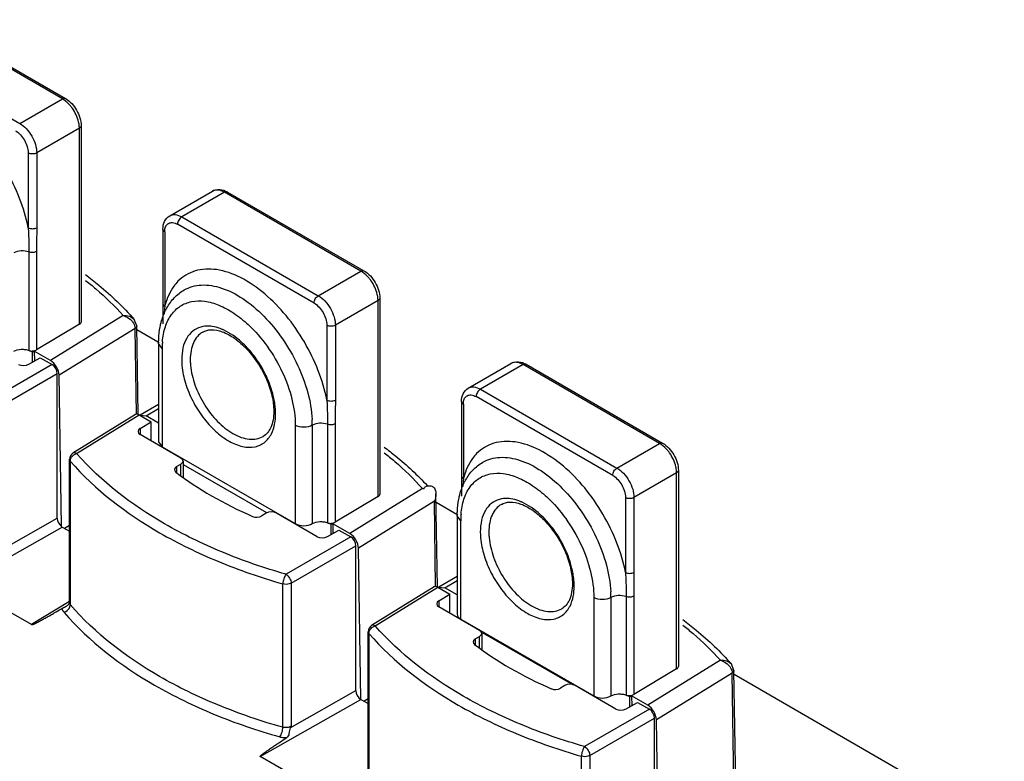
# Model space of a CAD drawing. Header units: millimetres. Extents: x 42 to 325, y 161 to 350.
# Tile 25 of 25: x 229 to 310, y 225 to 287. Entities that reach past the tile are written whole.
import ezdxf

# ---------------------------------------------------------------- set-up
doc = ezdxf.new("R2010")
doc.units = ezdxf.units.MM
doc.header["$LTSCALE"] = 33.284514
doc.layers.get('0').update_dxf_attribs({"linetype": 'CONTINUOUS'})

msp = doc.modelspace()

# ---------------------------------------------------------------- linework, layer by layer
at = {"color": 7}
for p, q in [((232.301, 279.975), (220.986, 286.508)), ((221.236, 286.533), (232.551, 280)), ((217.45, 284.467), (228.766, 277.934)), ((228.766, 277.934), (232.301, 279.975)), ((233.714, 277.528), (230.178, 275.487)), ((233.714, 261.276), (233.714, 277.528)), ((233.86, 277.733), (233.86, 261.486)), ((229.471, 275.488), (229.471, 269.285)), ((230.178, 275.487), (230.178, 269.285)), ((241.198, 270.278), (244.734, 272.32)), ((245.733, 272.221), (242.197, 270.179)), ((257.05, 265.687), (245.733, 272.221)), ((245.983, 272.245), (257.3, 265.711)), ((242.197, 270.179), (253.515, 263.645)), ((253.161, 263.033), (241.844, 269.567)), ((240.638, 269.16), (240.638, 262.957)), ((240.785, 268.956), (240.785, 262.753)), ((229.527, 267.271), (229.536, 259.106)), ((230.157, 267.308), (230.157, 259.151)), ((253.515, 263.645), (257.05, 265.687)), ((258.462, 263.24), (254.927, 261.199)), ((258.462, 246.988), (258.462, 263.24)), ((258.609, 263.445), (258.609, 247.197)), ((237.346, 261.994), (231.316, 258.265)), ((233.714, 261.276), (230.157, 259.151)), ((238.466, 261.149), (238.249, 261.686)), ((238.578, 253.797), (238.466, 261.146)), ((254.22, 261.199), (254.22, 254.997)), ((254.927, 261.199), (254.927, 254.997)), ((238.326, 260.938), (232.035, 257.048)), ((238.435, 253.794), (238.326, 260.938)), ((238.471, 260.837), (240.326, 259.766)), ((240.28, 259.686), (240.28, 251.524)), ((240.573, 259.278), (240.28, 259.686)), ((229.825, 258.953), (229.592, 259.087)), ((229.972, 259.041), (229.825, 258.953)), ((229.825, 258.135), (229.825, 258.953)), ((231.316, 258.265), (229.972, 259.041)), ((229.972, 259.041), (229.985, 258.227)), ((240.573, 259.278), (240.573, 251.116)), ((231.451, 257.931), (226.09, 254.836)), ((229.518, 257.958), (230.461, 258.502)), ((230.461, 258.502), (231.451, 257.931)), ((265.947, 255.99), (269.483, 258.031)), ((270.481, 257.932), (266.946, 255.891)), ((281.799, 251.398), (270.481, 257.932)), ((270.731, 257.957), (282.049, 251.423)), ((226.514, 254.101), (231.875, 257.196)), ((231.875, 245.194), (231.875, 257.196)), ((232.226, 244.525), (232.035, 257.048)), ((266.946, 255.891), (278.264, 249.357)), ((240.28, 254.634), (238.739, 253.744)), ((265.387, 254.872), (265.387, 248.669)), ((265.534, 254.667), (265.534, 248.465)), ((277.91, 248.745), (266.592, 255.279)), ((238.358, 253.793), (233.178, 250.59)), ((239.235, 253.693), (240.28, 254.296)), ((233.487, 250.565), (238.663, 253.767)), ((238.663, 253.767), (239.653, 253.195)), ((238.739, 253.744), (239.235, 253.693)), ((238.743, 252.632), (239.653, 253.195)), ((240.28, 253.088), (239.235, 253.693)), ((239.653, 251.617), (239.653, 253.195)), ((254.276, 252.983), (254.285, 244.818)), ((254.906, 253.02), (254.906, 244.863)), ((238.743, 252.632), (238.743, 252.138)), ((251.604, 252.909), (251.604, 244.747)), ((253.018, 252.909), (253.018, 244.747)), ((242.128, 250.188), (238.75, 252.138)), ((240.28, 251.524), (240.573, 251.116)), ((278.264, 249.357), (281.799, 251.398)), ((240.573, 251.116), (251.604, 244.747)), ((232.894, 238.196), (232.894, 250.08)), ((232.959, 249.923), (232.959, 238.032)), ((242.304, 249.94), (242.304, 248.604)), ((241.769, 249.475), (242.128, 249.689)), ((241.769, 249.475), (241.769, 249.011)), ((242.128, 248.726), (242.128, 249.689)), ((242.304, 249.657), (249.229, 245.659)), ((283.211, 248.951), (279.676, 246.91)), ((283.211, 232.7), (283.211, 248.951)), ((283.358, 249.156), (283.358, 232.909)), ((262.143, 247.651), (256.122, 243.928)), ((258.462, 246.988), (254.906, 244.863)), ((263.132, 246.601), (256.841, 242.71)), ((263.24, 239.524), (263.132, 246.601)), ((263.383, 239.483), (263.265, 247.224)), ((263.276, 246.516), (265.075, 245.477)), ((278.969, 246.911), (278.969, 240.708)), ((279.676, 246.91), (279.676, 240.708)), ((226.44, 242.11), (231.875, 245.194)), ((249.199, 245.607), (248.84, 245.392)), ((253.426, 243.665), (250.048, 245.616)), ((265.321, 244.99), (265.029, 245.398)), ((265.029, 245.398), (265.029, 237.236)), ((265.321, 236.828), (265.321, 244.99)), ((223.954, 239.724), (232.299, 244.459)), ((232.299, 244.459), (232.894, 244.116)), ((232.894, 244.589), (232.491, 244.349)), ((254.267, 243.669), (255.21, 244.214)), ((254.573, 244.664), (254.341, 244.798)), ((254.709, 244.745), (254.573, 244.664)), ((254.573, 243.846), (254.573, 244.664)), ((256.122, 243.928), (254.709, 244.745)), ((254.709, 244.745), (254.721, 243.932)), ((255.21, 244.214), (256.2, 243.642)), ((256.2, 243.642), (250.839, 240.547)), ((251.263, 239.812), (256.624, 242.907)), ((256.624, 230.906), (256.624, 242.907)), ((257.032, 230.171), (256.841, 242.71)), ((265.029, 240.36), (263.512, 239.485)), ((264.007, 239.432), (265.029, 240.022)), ((250.575, 227.861), (250.575, 239.753)), ((251.263, 239.812), (251.263, 227.953)), ((263.107, 239.505), (257.927, 236.302)), ((258.235, 236.277), (263.412, 239.478)), ((263.412, 239.478), (264.402, 238.907)), ((263.512, 239.484), (264.007, 239.432)), ((265.029, 238.84), (264.007, 239.432)), ((232.894, 238.283), (229.756, 236.374)), ((263.492, 238.344), (264.402, 238.907)), ((263.492, 238.344), (263.492, 237.85)), ((264.402, 237.328), (264.402, 238.907)), ((276.352, 238.621), (276.352, 230.459)), ((277.767, 238.621), (277.767, 230.459)), ((279.025, 238.694), (279.033, 230.529)), ((279.654, 238.731), (279.654, 230.574)), ((229.756, 236.374), (227.279, 237.804)), ((232.894, 238.198), (232.891, 238.165)), ((266.877, 235.899), (263.499, 237.85)), ((265.321, 236.828), (276.352, 230.459)), ((257.643, 223.908), (257.643, 235.791)), ((257.708, 235.635), (257.708, 223.743)), ((266.518, 235.186), (266.877, 235.401)), ((266.518, 235.186), (266.518, 234.722)), ((266.877, 234.438), (266.877, 235.401)), ((267.053, 235.652), (267.053, 234.316)), ((267.098, 235.731), (274.633, 231.381)), ((286.843, 233.417), (280.815, 229.689)), ((283.211, 232.7), (279.654, 230.574)), ((287.964, 232.572), (287.746, 233.111)), ((288.162, 219.582), (287.964, 232.569)), ((287.824, 232.361), (281.533, 228.471)), ((288.022, 219.379), (287.824, 232.361)), ((287.969, 232.26), (310.367, 219.329)), ((273.948, 231.319), (273.589, 231.104)), ((278.175, 229.377), (274.797, 231.327)), ((248.703, 225.435), (257.048, 230.171)), ((251.189, 227.822), (256.624, 230.906)), ((257.048, 230.171), (257.643, 229.828)), ((257.643, 230.218), (257.311, 230.02)), ((279.322, 230.376), (279.09, 230.51)), ((279.474, 230.466), (279.322, 230.376)), ((279.322, 229.558), (279.322, 230.376)), ((280.815, 229.689), (279.474, 230.466)), ((279.474, 230.466), (279.486, 229.653)), ((280.949, 229.354), (275.588, 226.259)), ((279.016, 229.381), (279.959, 229.925)), ((279.959, 229.925), (280.949, 229.354)), ((276.012, 225.524), (281.373, 228.619)), ((281.373, 216.617), (281.373, 228.619)), ((281.724, 215.948), (281.533, 228.471)), ((251.179, 224.005), (248.703, 225.435)), ((275.324, 213.572), (275.324, 225.464)), ((276.012, 225.524), (276.012, 213.664))]:
    msp.add_line(p, q, dxfattribs=at)
for points in [[(240.638, 262.957), (240.636, 262.606), (240.621, 261.637), (240.619, 261.306)], [(265.387, 248.668), (265.385, 248.317), (265.37, 247.348), (265.368, 247.018)], [(232.891, 238.165), (232.883, 238.139), (232.881, 238.135)]]:
    msp.add_lwpolyline(points, dxfattribs=at)
for centre, radius, start, end in [((231.303, 278.249), 1.994, 55.82475, 59.95064), ((231.717, 277.527), 1.997, 0.04141, 4.17648), ((256.052, 263.961), 1.994, 55.82475, 59.95064), ((246.598, 261.294), 5.993, 164.5695, 165.90467), ((256.466, 263.238), 1.997, 0.04141, 4.17648), ((285.859, 259.42), 45.197, 175.77029, 176.58376), ((244.953, 260.414), 4.569, 150.68273, 153.73458), ((243.888, 256.881), 4.308, 65.86408, 66.50362), ((247.587, 259.281), 7.014, 176.85318, 180.025), ((247.114, 259.305), 6.541, 175.3851, 176.83278), ((241.418, 253.567), 8.471, 40.56399, 42.92387), ((240.943, 253.097), 9.126, 22.44809, 23.43368), ((244.06, 253.827), 5.911, 3.52386, 5.19364), ((244.499, 253.852), 5.472, 0.03145, 3.54755), ((244.312, 252.906), 8.706, 0.02528, 3.17819), ((280.801, 249.672), 1.994, 55.82475, 59.95064), ((233.494, 250.08), 0.6, 121.73156, 180.02034), ((233.744, 249.791), 0.817, 126.4929, 130.47823), ((281.214, 248.95), 1.997, 0.04141, 4.17648), ((310.608, 245.131), 45.198, 175.77029, 176.58374), ((271.346, 247.005), 5.993, 164.5695, 165.90467), ((269.702, 246.126), 4.569, 150.68273, 153.73459), ((262.003, 245.812), 1.845, 81.69613, 85.63455), ((262.714, 247.383), 0.514, 38.7612, 50.34336), ((268.637, 242.593), 4.308, 65.86408, 66.50362), ((272.336, 244.993), 7.014, 176.85312, 180.02492), ((271.863, 245.016), 6.541, 175.38508, 176.8328), ((266.167, 239.278), 8.471, 40.56399, 42.92387), ((265.691, 238.808), 9.126, 22.44809, 23.43368), ((268.809, 239.539), 5.911, 3.52386, 5.19364), ((269.248, 239.564), 5.472, 0.03145, 3.54755), ((269.06, 238.617), 8.706, 0.02528, 3.17819), ((258.243, 235.791), 0.6, 121.73156, 180.02034), ((258.493, 235.502), 0.817, 126.4929, 130.47823), ((232.123, 238.719), 21.961, 330.24978, 330.6424)]:
    msp.add_arc(centre, radius, start, end, dxfattribs=at)
for centre, major_axis, ratio, start_param, end_param in [((233.36, 261.481), (0.5, 0.008), 0.587329, -0.79443, -0.009036), ((229.101, 258.207), (0.6, 0.009), 0.587329, -2.365227, -0.811884), ((231.328, 257.456), (-0.513, 0.858), 0.567191, -2.36491, -0.794114), ((231.451, 257.441), (-0.3, 0.52), 0.577533, -2.356034, -0.785542), ((238.664, 253.277), (-0.3, 0.52), 0.577181, 5.497948, 6.300635), ((239.175, 252.392), (0.6, 0.009), 0.587329, 2.364616, 3.917959), ((241.704, 249.934), (0.6, 0.009), 0.587329, -0.79443, 0.776366), ((242.193, 249.23), (0.6, 0.009), 0.587329, 2.347162, 3.785439), ((268.645, 261.379), (33.899, 0.522), 0.587329, -2.497746, -2.232707), ((258.109, 247.192), (0.5, 0.008), 0.587329, -0.79443, -0.009036), ((249.624, 245.362), (0.6, 0.009), 0.587329, 0.776366, 2.347162), ((232.3, 244.949), (-0.3, 0.52), 0.577445, 0.785369, 2.356013), ((248.416, 245.637), (0.6, 0.009), 0.587329, -2.232707, -0.79443), ((253.85, 243.919), (0.6, 0.009), 0.587329, -2.365227, -0.811884), ((256.134, 243.119), (-0.513, 0.859), 0.566763, -2.364559, -0.793763), ((256.2, 243.152), (-0.3, 0.52), 0.577533, -2.356034, -0.785542), ((263.412, 238.988), (-0.3, 0.52), 0.577181, 5.497948, 6.300635), ((264.02, 238.623), (-0.512, 0.859), 0.566038, -0.007566, 0.059467), ((263.923, 238.103), (0.6, 0.009), 0.587329, 2.364616, 3.917959), ((266.453, 235.646), (0.6, 0.009), 0.587329, -0.79443, 0.776366), ((266.942, 234.941), (0.6, 0.009), 0.587329, 2.347162, 3.785439), ((293.394, 247.091), (33.899, 0.522), 0.587329, -2.497746, -2.232707), ((282.858, 232.904), (0.5, 0.008), 0.587329, -0.79443, -0.009036), ((273.165, 231.349), (0.6, 0.009), 0.587329, -2.232707, -0.79443), ((274.373, 231.074), (0.6, 0.009), 0.587329, 0.776366, 2.347162), ((257.048, 230.661), (-0.3, 0.52), 0.577445, 0.785369, 2.356013), ((278.599, 229.63), (0.6, 0.009), 0.587329, -2.365227, -0.811884), ((280.827, 228.88), (-0.512, 0.859), 0.566037, -2.363967, -0.793171), ((280.949, 228.864), (-0.3, 0.52), 0.577533, -2.356034, -0.785542)]:
    msp.add_ellipse(centre, major_axis=major_axis, ratio=ratio, start_param=start_param, end_param=end_param, dxfattribs=at)
for points, knots in [([(232.301, 279.975), (232.323, 279.988), (232.399, 280.025), (232.499, 280.03), (232.551, 280)], [0, 0, 0, 0, 0.29391, 1, 1, 1, 1]), ([(233.132, 279.184), (233.081, 279.256), (232.876, 279.523), (232.628, 279.76), (232.423, 279.899)], [0, 0, 0, 0, 0.263397, 1, 1, 1, 1]), ([(232.551, 280), (232.94, 279.775), (233.566, 279.074), (233.86, 278.182), (233.86, 277.733)], [0, 0, 0, 0, 0.500019, 1, 1, 1, 1]), ([(233.708, 277.672), (233.699, 277.799), (233.613, 278.336), (233.372, 278.844), (233.132, 279.184)], [0, 0, 0, 0, 0.233272, 1, 1, 1, 1]), ([(229.471, 269.285), (229.31, 270.113), (228.812, 271.78), (227.668, 274.14), (226.176, 276.292), (224.97, 277.538), (224.33, 278.08)], [0, 0, 0, 0, 0.244419, 0.500835, 0.75684, 1, 1, 1, 1]), ([(228.766, 277.934), (228.966, 277.818), (229.346, 277.499), (229.789, 276.893), (230.092, 276.207), (230.178, 275.719), (230.178, 275.487)], [0, 0, 0, 0, 0.237257, 0.500021, 0.762775, 1, 1, 1, 1]), ([(233.86, 277.733), (233.86, 277.714), (233.845, 277.627), (233.772, 277.562), (233.714, 277.529)], [0, 0, 0, 0, 0.220886, 1, 1, 1, 1]), ([(228.412, 277.321), (228.727, 277.14), (229.223, 276.567), (229.471, 275.851), (229.471, 275.488)], [0, 0, 0, 0, 0.499999, 1, 1, 1, 1]), ([(230.178, 275.488), (230.073, 275.427), (229.825, 275.379), (229.576, 275.427), (229.471, 275.488)], [0, 0, 0, 0, 0.499999, 1, 1, 1, 1]), ([(244.734, 272.32), (244.917, 272.425), (245.372, 272.514), (245.791, 272.356), (245.983, 272.245)], [0, 0, 0, 0, 0.488493, 1, 1, 1, 1]), ([(245.733, 272.221), (245.567, 272.316), (245.237, 272.453), (244.869, 272.397), (244.734, 272.32)], [0, 0, 0, 0, 0.550823, 1, 1, 1, 1]), ([(245.983, 272.245), (245.966, 272.255), (245.883, 272.285), (245.791, 272.254), (245.733, 272.221)], [0, 0, 0, 0, 0.220888, 1, 1, 1, 1]), ([(240.638, 269.16), (240.638, 269.381), (240.711, 269.823), (241.016, 270.173), (241.198, 270.278)], [0, 0, 0, 0, 0.511499, 1, 1, 1, 1]), ([(241.198, 270.278), (241.333, 270.356), (241.702, 270.412), (242.032, 270.275), (242.197, 270.179)], [0, 0, 0, 0, 0.449177, 1, 1, 1, 1]), ([(242.197, 270.179), (242.092, 270.119), (241.926, 269.928), (241.844, 269.688), (241.844, 269.567)], [0, 0, 0, 0, 0.499998, 1, 1, 1, 1]), ([(229.471, 269.285), (229.576, 269.225), (229.825, 269.177), (230.073, 269.225), (230.178, 269.285)], [0, 0, 0, 0, 0.500001, 1, 1, 1, 1]), ([(229.471, 269.285), (229.482, 269.115), (229.518, 268.445), (229.527, 267.773), (229.527, 267.271)], [0, 0, 0, 0, 0.253309, 1, 1, 1, 1]), ([(230.178, 269.285), (230.178, 268.79), (230.162, 268.131), (230.157, 267.472), (230.157, 267.308)], [0, 0, 0, 0, 0.751308, 1, 1, 1, 1]), ([(240.793, 269.102), (240.806, 269.216), (240.86, 269.427), (241.011, 269.593), (241.095, 269.641)], [0, 0, 0, 0, 0.540551, 1, 1, 1, 1]), ([(241.095, 269.641), (241.196, 269.7), (241.472, 269.741), (241.72, 269.639), (241.844, 269.567)], [0, 0, 0, 0, 0.449211, 1, 1, 1, 1]), ([(240.785, 268.956), (240.763, 268.968), (240.693, 269.016), (240.638, 269.099), (240.638, 269.16)], [0, 0, 0, 0, 0.293913, 1, 1, 1, 1]), ([(229.527, 267.271), (229.322, 267.35), (228.885, 267.403), (228.451, 267.303), (228.269, 267.198)], [0, 0, 0, 0, 0.511473, 1, 1, 1, 1]), ([(230.157, 267.308), (230.068, 267.257), (229.851, 267.205), (229.632, 267.231), (229.527, 267.271)], [0, 0, 0, 0, 0.478835, 1, 1, 1, 1]), ([(234.212, 265.393), (234.591, 265.109), (236.028, 263.978), (237.358, 262.706), (238.249, 261.687)], [0, 0, 0, 0, 0.259136, 1, 1, 1, 1]), ([(249.079, 263.792), (248.459, 264.317), (247.209, 265.186), (245.205, 265.913), (243.581, 265.861), (242.52, 265.391), (242.08, 265.038), (241.885, 264.839)], [0, 0, 0, 0, 0.305581, 0.56752, 0.790599, 0.895115, 1, 1, 1, 1]), ([(257.05, 265.687), (257.072, 265.699), (257.148, 265.736), (257.248, 265.742), (257.3, 265.711)], [0, 0, 0, 0, 0.29391, 1, 1, 1, 1]), ([(257.88, 264.896), (257.829, 264.968), (257.625, 265.235), (257.377, 265.471), (257.172, 265.61)], [0, 0, 0, 0, 0.263397, 1, 1, 1, 1]), ([(257.3, 265.711), (257.689, 265.487), (258.315, 264.786), (258.609, 263.894), (258.609, 263.445)], [0, 0, 0, 0, 0.500019, 1, 1, 1, 1]), ([(234.229, 264.917), (234.517, 264.688), (235.616, 263.78), (236.642, 262.783), (237.346, 261.994)], [0, 0, 0, 0, 0.258179, 1, 1, 1, 1]), ([(241.885, 264.839), (241.763, 264.714), (241.28, 264.142), (240.972, 263.438), (240.82, 262.888)], [0, 0, 0, 0, 0.235082, 1, 1, 1, 1]), ([(242.395, 264.123), (242.606, 264.245), (243.069, 264.439), (244.123, 264.605), (245.611, 264.341), (247.375, 263.417), (249.083, 261.966), (250.611, 260.095), (251.844, 257.947), (252.688, 255.689), (252.963, 254.137), (253.004, 253.388)], [0, 0, 0, 0, 0.042839, 0.087352, 0.186022, 0.302018, 0.434283, 0.577683, 0.724949, 0.868123, 1, 1, 1, 1]), ([(258.457, 263.384), (258.448, 263.51), (258.361, 264.048), (258.121, 264.555), (257.88, 264.896)], [0, 0, 0, 0, 0.233272, 1, 1, 1, 1]), ([(240.969, 262.651), (241.14, 262.955), (241.55, 263.519), (242.1, 263.952), (242.395, 264.123)], [0, 0, 0, 0, 0.504837, 1, 1, 1, 1]), ([(254.22, 254.997), (254.059, 255.825), (253.561, 257.492), (252.416, 259.851), (250.925, 262.003), (249.719, 263.249), (249.079, 263.792)], [0, 0, 0, 0, 0.244419, 0.500835, 0.75684, 1, 1, 1, 1]), ([(253.161, 263.033), (253.161, 263.154), (253.244, 263.393), (253.41, 263.585), (253.515, 263.645)], [0, 0, 0, 0, 0.500002, 1, 1, 1, 1]), ([(253.515, 263.645), (253.715, 263.53), (254.095, 263.21), (254.538, 262.605), (254.84, 261.919), (254.927, 261.43), (254.927, 261.199)], [0, 0, 0, 0, 0.237257, 0.500021, 0.762775, 1, 1, 1, 1]), ([(240.594, 259.831), (240.628, 260.252), (240.771, 261.044), (241.268, 262.084), (242.035, 262.835), (243.025, 263.225), (244.151, 263.232), (245.348, 262.885), (246.567, 262.213), (247.33, 261.598), (247.705, 261.249)], [0, 0, 0, 0, 0.131424, 0.247387, 0.35297, 0.457259, 0.569774, 0.696891, 0.840726, 1, 1, 1, 1]), ([(240.638, 262.956), (240.638, 262.937), (240.657, 262.851), (240.727, 262.786), (240.785, 262.753)], [0, 0, 0, 0, 0.228903, 1, 1, 1, 1]), ([(253.161, 263.033), (253.475, 262.852), (253.972, 262.279), (254.22, 261.562), (254.22, 261.199)], [0, 0, 0, 0, 0.499999, 1, 1, 1, 1]), ([(258.609, 263.445), (258.609, 263.426), (258.594, 263.339), (258.521, 263.274), (258.462, 263.24)], [0, 0, 0, 0, 0.220886, 1, 1, 1, 1]), ([(237.346, 261.994), (237.516, 262.008), (237.851, 261.981), (238.147, 261.803), (238.25, 261.686)], [0, 0, 0, 0, 0.52341, 1, 1, 1, 1]), ([(237.346, 261.994), (237.408, 261.979), (237.657, 261.895), (237.882, 261.742), (238.019, 261.599)], [0, 0, 0, 0, 0.244282, 1, 1, 1, 1]), ([(240.408, 261.078), (240.431, 261.199), (240.536, 261.664), (240.699, 262.118), (240.856, 262.436)], [0, 0, 0, 0, 0.257289, 1, 1, 1, 1]), ([(238.019, 261.599), (238.057, 261.559), (238.193, 261.399), (238.289, 261.202), (238.315, 261.05)], [0, 0, 0, 0, 0.264846, 1, 1, 1, 1]), ([(238.466, 261.146), (238.466, 261.126), (238.453, 261.039), (238.383, 260.973), (238.326, 260.938)], [0, 0, 0, 0, 0.226762, 1, 1, 1, 1]), ([(244.721, 261.093), (244.638, 261.105), (244.321, 261.137), (243.997, 261.109), (243.771, 261.047)], [0, 0, 0, 0, 0.263513, 1, 1, 1, 1]), ([(247.705, 261.249), (248.287, 260.707), (249.352, 259.472), (250.579, 257.374), (251.384, 255.157), (251.604, 253.633), (251.604, 252.909)], [0, 0, 0, 0, 0.253073, 0.515427, 0.769606, 1, 1, 1, 1]), ([(254.927, 261.199), (254.822, 261.139), (254.573, 261.091), (254.325, 261.139), (254.22, 261.199)], [0, 0, 0, 0, 0.499999, 1, 1, 1, 1]), ([(240.28, 259.686), (240.28, 259.806), (240.29, 260.272), (240.342, 260.738), (240.408, 261.078)], [0, 0, 0, 0, 0.256827, 1, 1, 1, 1]), ([(243.771, 261.047), (243.533, 260.981), (243.068, 260.748), (242.552, 260.123), (242.25, 259.292), (242.193, 258.674), (242.193, 258.346)], [0, 0, 0, 0, 0.220785, 0.449921, 0.706823, 1, 1, 1, 1]), ([(243.935, 260.635), (243.77, 260.539), (243.462, 260.28), (243.133, 259.743), (242.938, 259.081), (242.9, 258.599), (242.9, 258.346)], [0, 0, 0, 0, 0.217786, 0.450916, 0.7103, 1, 1, 1, 1]), ([(243.935, 260.635), (244.145, 260.756), (244.705, 260.89), (245.64, 260.683), (246.65, 260.116), (247.649, 259.218), (248.542, 258.065), (249.246, 256.755), (249.701, 255.406), (249.824, 254.491), (249.824, 254.059)], [0, 0, 0, 0, 0.07343, 0.166372, 0.283604, 0.420924, 0.570526, 0.723167, 0.869277, 1, 1, 1, 1]), ([(245.606, 260.832), (245.532, 260.864), (245.246, 260.979), (244.946, 261.06), (244.721, 261.093)], [0, 0, 0, 0, 0.26299, 1, 1, 1, 1]), ([(247.621, 259.336), (247.469, 259.499), (246.885, 260.078), (246.199, 260.567), (245.65, 260.813)], [0, 0, 0, 0, 0.269857, 1, 1, 1, 1]), ([(228.269, 259.036), (228.452, 259.141), (228.785, 259.216), (229.219, 259.198), (229.439, 259.149), (229.54, 259.11)], [0, 0, 0, 0, 0.486293, 0.750749, 1, 1, 1, 1]), ([(229.79, 259.062), (229.824, 259.061), (229.95, 259.068), (230.077, 259.103), (230.157, 259.151)], [0, 0, 0, 0, 0.266267, 1, 1, 1, 1]), ([(249.316, 256.726), (249.04, 257.365), (248.575, 258.176), (248.002, 258.902), (247.853, 259.075)], [0, 0, 0, 0, 0.752823, 1, 1, 1, 1]), ([(242.193, 258.346), (242.193, 258.304), (242.195, 258.135), (242.205, 257.966), (242.216, 257.838)], [0, 0, 0, 0, 0.245137, 1, 1, 1, 1]), ([(242.9, 258.346), (242.9, 258.308), (242.902, 258.154), (242.911, 258), (242.921, 257.885)], [0, 0, 0, 0, 0.245137, 1, 1, 1, 1]), ([(242.921, 257.885), (242.972, 257.328), (243.247, 256.187), (244.021, 254.6), (245.084, 253.218), (245.971, 252.49), (246.435, 252.222)], [0, 0, 0, 0, 0.243747, 0.50651, 0.765775, 1, 1, 1, 1]), ([(269.483, 258.031), (269.666, 258.137), (270.121, 258.225), (270.54, 258.068), (270.731, 257.957)], [0, 0, 0, 0, 0.488493, 1, 1, 1, 1]), ([(270.481, 257.932), (270.316, 258.028), (269.986, 258.165), (269.618, 258.109), (269.483, 258.031)], [0, 0, 0, 0, 0.550823, 1, 1, 1, 1]), ([(270.731, 257.957), (270.715, 257.967), (270.632, 257.997), (270.54, 257.966), (270.481, 257.932)], [0, 0, 0, 0, 0.220888, 1, 1, 1, 1]), ([(242.216, 257.838), (242.26, 257.351), (242.473, 256.348), (243.067, 254.905), (243.906, 253.559), (244.921, 252.419), (246.034, 251.575), (247.165, 251.094), (248.251, 251.035), (248.87, 251.33), (249.107, 251.532)], [0, 0, 0, 0, 0.136282, 0.283111, 0.432458, 0.57588, 0.706, 0.818311, 0.913521, 1, 1, 1, 1]), ([(249.947, 254.362), (249.931, 254.543), (249.827, 255.302), (249.601, 256.041), (249.378, 256.581)], [0, 0, 0, 0, 0.236494, 1, 1, 1, 1]), ([(265.387, 254.872), (265.387, 255.092), (265.46, 255.534), (265.764, 255.884), (265.947, 255.99)], [0, 0, 0, 0, 0.511499, 1, 1, 1, 1]), ([(265.844, 255.353), (265.945, 255.411), (266.221, 255.453), (266.469, 255.35), (266.592, 255.279)], [0, 0, 0, 0, 0.449211, 1, 1, 1, 1]), ([(265.947, 255.99), (266.082, 256.068), (266.451, 256.124), (266.781, 255.986), (266.946, 255.891)], [0, 0, 0, 0, 0.449177, 1, 1, 1, 1]), ([(266.946, 255.891), (266.841, 255.83), (266.675, 255.639), (266.592, 255.4), (266.592, 255.279)], [0, 0, 0, 0, 0.499998, 1, 1, 1, 1]), ([(254.22, 254.997), (254.325, 254.936), (254.573, 254.888), (254.822, 254.936), (254.927, 254.997)], [0, 0, 0, 0, 0.500001, 1, 1, 1, 1]), ([(254.22, 254.997), (254.231, 254.827), (254.267, 254.156), (254.276, 253.484), (254.276, 252.983)], [0, 0, 0, 0, 0.253309, 1, 1, 1, 1]), ([(254.927, 254.997), (254.927, 254.502), (254.911, 253.843), (254.906, 253.184), (254.906, 253.02)], [0, 0, 0, 0, 0.751308, 1, 1, 1, 1]), ([(265.534, 254.667), (265.512, 254.68), (265.442, 254.727), (265.387, 254.811), (265.387, 254.872)], [0, 0, 0, 0, 0.293913, 1, 1, 1, 1]), ([(265.542, 254.813), (265.555, 254.927), (265.608, 255.138), (265.759, 255.304), (265.844, 255.353)], [0, 0, 0, 0, 0.540551, 1, 1, 1, 1]), ([(249.824, 254.059), (249.824, 253.814), (249.789, 253.357), (249.612, 252.744), (249.329, 252.272), (249.07, 252.052), (248.935, 251.974)], [0, 0, 0, 0, 0.31137, 0.57769, 0.802775, 1, 1, 1, 1]), ([(249.364, 251.797), (249.465, 251.922), (249.854, 252.539), (249.971, 253.293), (249.971, 253.855)], [0, 0, 0, 0, 0.223087, 1, 1, 1, 1]), ([(254.276, 252.983), (254.071, 253.061), (253.633, 253.115), (253.199, 253.014), (253.018, 252.909)], [0, 0, 0, 0, 0.511473, 1, 1, 1, 1]), ([(254.906, 253.02), (254.817, 252.968), (254.6, 252.917), (254.381, 252.943), (254.276, 252.983)], [0, 0, 0, 0, 0.478835, 1, 1, 1, 1]), ([(246.435, 252.222), (246.655, 252.095), (247.091, 251.888), (247.762, 251.726), (248.391, 251.742), (248.77, 251.879), (248.935, 251.974)], [0, 0, 0, 0, 0.289699, 0.549083, 0.782213, 1, 1, 1, 1]), ([(253.018, 252.909), (252.808, 252.788), (252.311, 252.692), (251.813, 252.788), (251.604, 252.909)], [0, 0, 0, 0, 0.499999, 1, 1, 1, 1]), ([(273.828, 249.504), (273.208, 250.028), (271.957, 250.897), (269.954, 251.625), (268.33, 251.573), (267.269, 251.102), (266.829, 250.75), (266.634, 250.551)], [0, 0, 0, 0, 0.305581, 0.56752, 0.790599, 0.895115, 1, 1, 1, 1]), ([(281.799, 251.398), (281.821, 251.411), (281.897, 251.448), (281.997, 251.453), (282.049, 251.423)], [0, 0, 0, 0, 0.29391, 1, 1, 1, 1]), ([(282.049, 251.423), (282.438, 251.198), (283.064, 250.497), (283.358, 249.605), (283.358, 249.156)], [0, 0, 0, 0, 0.500019, 1, 1, 1, 1]), ([(233.487, 250.565), (233.435, 250.594), (233.333, 250.635), (233.219, 250.615), (233.178, 250.59)], [0, 0, 0, 0, 0.551581, 1, 1, 1, 1]), ([(250.839, 240.547), (249.034, 241.066), (245.583, 242.256), (239.507, 245.203), (235.529, 248.216), (233.487, 250.565)], [0, 0, 0, 0, 0.278128, 0.538914, 1, 1, 1, 1]), ([(258.964, 251.102), (259.295, 250.854), (260.556, 249.867), (261.736, 248.773), (262.545, 247.901)], [0, 0, 0, 0, 0.257901, 1, 1, 1, 1]), ([(258.981, 250.626), (259.274, 250.393), (260.39, 249.47), (261.431, 248.455), (262.143, 247.651)], [0, 0, 0, 0, 0.258318, 1, 1, 1, 1]), ([(266.634, 250.551), (266.512, 250.426), (266.029, 249.854), (265.721, 249.15), (265.569, 248.6)], [0, 0, 0, 0, 0.235082, 1, 1, 1, 1]), ([(282.629, 250.607), (282.578, 250.68), (282.374, 250.947), (282.126, 251.183), (281.921, 251.322)], [0, 0, 0, 0, 0.263397, 1, 1, 1, 1]), ([(283.206, 249.095), (283.197, 249.222), (283.11, 249.76), (282.869, 250.267), (282.629, 250.607)], [0, 0, 0, 0, 0.233272, 1, 1, 1, 1]), ([(232.959, 249.923), (232.949, 249.935), (232.914, 249.98), (232.894, 250.038), (232.894, 250.08)], [0, 0, 0, 0, 0.270566, 1, 1, 1, 1]), ([(232.959, 249.923), (232.959, 249.966), (232.987, 250.153), (233.104, 250.319), (233.213, 250.412)], [0, 0, 0, 0, 0.229027, 1, 1, 1, 1]), ([(232.959, 249.923), (235.033, 247.539), (239.071, 244.48), (245.239, 241.488), (248.743, 240.279), (250.575, 239.753)], [0, 0, 0, 0, 0.461075, 0.721865, 1, 1, 1, 1]), ([(265.718, 248.363), (265.889, 248.666), (266.298, 249.231), (266.848, 249.664), (267.144, 249.835)], [0, 0, 0, 0, 0.504837, 1, 1, 1, 1]), ([(267.144, 249.835), (267.355, 249.956), (267.818, 250.151), (268.871, 250.316), (270.359, 250.052), (272.123, 249.128), (273.832, 247.678), (275.359, 245.807), (276.593, 243.659), (277.437, 241.401), (277.712, 239.848), (277.753, 239.1)], [0, 0, 0, 0, 0.042839, 0.087352, 0.186022, 0.302018, 0.434283, 0.577683, 0.724949, 0.868123, 1, 1, 1, 1]), ([(265.343, 245.543), (265.377, 245.964), (265.52, 246.755), (266.017, 247.795), (266.784, 248.547), (267.773, 248.937), (268.9, 248.944), (270.097, 248.596), (271.316, 247.925), (272.079, 247.31), (272.454, 246.961)], [0, 0, 0, 0, 0.131424, 0.247387, 0.35297, 0.457259, 0.569774, 0.696891, 0.840726, 1, 1, 1, 1]), ([(278.969, 240.708), (278.807, 241.536), (278.31, 243.203), (277.165, 245.563), (275.674, 247.715), (274.468, 248.961), (273.828, 249.504)], [0, 0, 0, 0, 0.244419, 0.500835, 0.75684, 1, 1, 1, 1]), ([(277.91, 248.745), (277.91, 248.866), (277.993, 249.105), (278.159, 249.296), (278.264, 249.357)], [0, 0, 0, 0, 0.500002, 1, 1, 1, 1]), ([(278.264, 249.357), (278.464, 249.241), (278.844, 248.922), (279.286, 248.316), (279.589, 247.63), (279.676, 247.142), (279.676, 246.91)], [0, 0, 0, 0, 0.237257, 0.500021, 0.762775, 1, 1, 1, 1]), ([(283.358, 249.156), (283.358, 249.137), (283.342, 249.05), (283.269, 248.986), (283.211, 248.952)], [0, 0, 0, 0, 0.220886, 1, 1, 1, 1]), ([(265.157, 246.79), (265.18, 246.91), (265.285, 247.376), (265.448, 247.83), (265.605, 248.147)], [0, 0, 0, 0, 0.257289, 1, 1, 1, 1]), ([(265.387, 248.668), (265.387, 248.648), (265.406, 248.563), (265.476, 248.498), (265.534, 248.465)], [0, 0, 0, 0, 0.228903, 1, 1, 1, 1]), ([(277.91, 248.745), (278.224, 248.563), (278.721, 247.99), (278.969, 247.274), (278.969, 246.911)], [0, 0, 0, 0, 0.499999, 1, 1, 1, 1]), ([(262.269, 247.637), (262.273, 247.659), (262.311, 247.755), (262.406, 247.816), (262.478, 247.846)], [0, 0, 0, 0, 0.220737, 1, 1, 1, 1]), ([(262.478, 247.846), (262.568, 247.883), (262.769, 247.918), (262.966, 247.843), (263.042, 247.779)], [0, 0, 0, 0, 0.492531, 1, 1, 1, 1]), ([(265.029, 245.398), (265.029, 245.518), (265.039, 245.984), (265.091, 246.45), (265.157, 246.79)], [0, 0, 0, 0, 0.256827, 1, 1, 1, 1]), ([(268.52, 246.758), (268.281, 246.693), (267.817, 246.459), (267.301, 245.835), (266.999, 245.004), (266.941, 244.385), (266.941, 244.057)], [0, 0, 0, 0, 0.220785, 0.449921, 0.706823, 1, 1, 1, 1]), ([(269.47, 246.804), (269.387, 246.817), (269.07, 246.849), (268.746, 246.82), (268.52, 246.758)], [0, 0, 0, 0, 0.263513, 1, 1, 1, 1]), ([(268.684, 246.346), (268.894, 246.467), (269.454, 246.602), (270.388, 246.394), (271.399, 245.828), (272.398, 244.93), (273.291, 243.777), (273.995, 242.467), (274.45, 241.117), (274.573, 240.202), (274.573, 239.771)], [0, 0, 0, 0, 0.07343, 0.166372, 0.283604, 0.420924, 0.570526, 0.723167, 0.869277, 1, 1, 1, 1]), ([(270.355, 246.544), (270.28, 246.576), (269.995, 246.691), (269.695, 246.772), (269.47, 246.804)], [0, 0, 0, 0, 0.26299, 1, 1, 1, 1]), ([(272.37, 245.047), (272.218, 245.21), (271.634, 245.79), (270.948, 246.278), (270.399, 246.524)], [0, 0, 0, 0, 0.269857, 1, 1, 1, 1]), ([(272.454, 246.961), (273.035, 246.419), (274.101, 245.183), (275.327, 243.086), (276.133, 240.869), (276.352, 239.345), (276.352, 238.621)], [0, 0, 0, 0, 0.253073, 0.515427, 0.769606, 1, 1, 1, 1]), ([(279.676, 246.911), (279.571, 246.85), (279.322, 246.802), (279.074, 246.85), (278.969, 246.911)], [0, 0, 0, 0, 0.499999, 1, 1, 1, 1]), ([(268.684, 246.346), (268.519, 246.251), (268.211, 245.992), (267.882, 245.454), (267.687, 244.792), (267.649, 244.311), (267.649, 244.057)], [0, 0, 0, 0, 0.217786, 0.450916, 0.7103, 1, 1, 1, 1]), ([(253.018, 244.747), (253.201, 244.853), (253.534, 244.928), (253.967, 244.909), (254.188, 244.86), (254.289, 244.821)], [0, 0, 0, 0, 0.486293, 0.750749, 1, 1, 1, 1]), ([(254.539, 244.773), (254.572, 244.773), (254.699, 244.78), (254.826, 244.815), (254.906, 244.863)], [0, 0, 0, 0, 0.266267, 1, 1, 1, 1]), ([(251.604, 244.747), (251.813, 244.626), (252.311, 244.53), (252.808, 244.626), (253.018, 244.747)], [0, 0, 0, 0, 0.500001, 1, 1, 1, 1]), ([(266.941, 244.057), (266.941, 244.016), (266.943, 243.846), (266.953, 243.677), (266.965, 243.55)], [0, 0, 0, 0, 0.245137, 1, 1, 1, 1]), ([(267.649, 244.057), (267.649, 244.02), (267.65, 243.866), (267.659, 243.712), (267.67, 243.596)], [0, 0, 0, 0, 0.245137, 1, 1, 1, 1]), ([(274.065, 242.438), (273.788, 243.076), (273.324, 243.888), (272.751, 244.613), (272.602, 244.787)], [0, 0, 0, 0, 0.752823, 1, 1, 1, 1]), ([(266.965, 243.55), (267.009, 243.063), (267.222, 242.06), (267.816, 240.617), (268.655, 239.271), (269.67, 238.13), (270.783, 237.286), (271.914, 236.806), (272.999, 236.747), (273.619, 237.042), (273.856, 237.243)], [0, 0, 0, 0, 0.136282, 0.283111, 0.432458, 0.57588, 0.706, 0.818311, 0.913521, 1, 1, 1, 1]), ([(267.67, 243.596), (267.72, 243.04), (267.996, 241.899), (268.77, 240.311), (269.833, 238.929), (270.719, 238.202), (271.184, 237.934)], [0, 0, 0, 0, 0.243747, 0.50651, 0.765775, 1, 1, 1, 1]), ([(274.696, 240.074), (274.68, 240.254), (274.576, 241.013), (274.35, 241.753), (274.126, 242.293)], [0, 0, 0, 0, 0.236494, 1, 1, 1, 1]), ([(250.839, 240.547), (250.75, 240.443), (250.631, 240.175), (250.574, 239.892), (250.576, 239.744)], [0, 0, 0, 0, 0.482307, 1, 1, 1, 1]), ([(250.839, 240.547), (250.964, 240.473), (251.16, 240.242), (251.261, 239.958), (251.263, 239.812)], [0, 0, 0, 0, 0.500002, 1, 1, 1, 1]), ([(278.969, 240.708), (279.074, 240.648), (279.322, 240.6), (279.571, 240.648), (279.676, 240.708)], [0, 0, 0, 0, 0.500001, 1, 1, 1, 1]), ([(278.969, 240.708), (278.98, 240.539), (279.016, 239.868), (279.025, 239.196), (279.025, 238.694)], [0, 0, 0, 0, 0.253309, 1, 1, 1, 1]), ([(279.676, 240.708), (279.676, 240.213), (279.66, 239.554), (279.654, 238.895), (279.654, 238.731)], [0, 0, 0, 0, 0.751308, 1, 1, 1, 1]), ([(251.263, 239.812), (251.216, 239.786), (250.997, 239.701), (250.747, 239.702), (250.575, 239.753)], [0, 0, 0, 0, 0.2329, 1, 1, 1, 1]), ([(274.573, 239.771), (274.573, 239.525), (274.538, 239.069), (274.361, 238.456), (274.078, 237.984), (273.819, 237.764), (273.684, 237.686)], [0, 0, 0, 0, 0.31137, 0.57769, 0.802775, 1, 1, 1, 1]), ([(274.113, 237.508), (274.214, 237.634), (274.603, 238.251), (274.72, 239.005), (274.72, 239.567)], [0, 0, 0, 0, 0.223087, 1, 1, 1, 1]), ([(277.767, 238.621), (277.557, 238.5), (277.06, 238.404), (276.562, 238.5), (276.352, 238.621)], [0, 0, 0, 0, 0.499999, 1, 1, 1, 1]), ([(279.025, 238.694), (278.82, 238.773), (278.382, 238.826), (277.948, 238.726), (277.767, 238.621)], [0, 0, 0, 0, 0.511473, 1, 1, 1, 1]), ([(279.654, 238.731), (279.565, 238.68), (279.349, 238.629), (279.13, 238.655), (279.025, 238.694)], [0, 0, 0, 0, 0.478835, 1, 1, 1, 1]), ([(229.756, 236.374), (229.788, 236.368), (229.852, 236.39), (229.965, 236.435), (230.102, 236.5), (230.261, 236.58), (230.469, 236.689), (230.725, 236.828), (231.029, 236.997), (231.33, 237.168), (231.729, 237.398), (232.028, 237.57), (232.226, 237.686)], [0, 0, 0, 0, 0.034775, 0.067904, 0.132387, 0.195836, 0.258737, 0.383576, 0.507616, 0.631136, 0.754279, 1, 1, 1, 1]), ([(232.226, 237.687), (232.255, 237.706), (232.391, 237.785), (232.534, 237.851), (232.638, 237.915)], [0, 0, 0, 0, 0.222113, 1, 1, 1, 1]), ([(232.321, 237.653), (232.317, 237.659), (232.29, 237.683), (232.253, 237.686), (232.226, 237.686)], [0, 0, 0, 0, 0.203703, 1, 1, 1, 1]), ([(232.438, 237.394), (232.422, 237.414), (232.39, 237.453), (232.361, 237.508), (232.34, 237.552), (232.325, 237.585), (232.321, 237.619), (232.326, 237.644), (232.321, 237.653)], [0, 0, 0, 0, 0.26566, 0.518455, 0.642721, 0.764489, 0.882667, 1, 1, 1, 1]), ([(232.438, 237.394), (232.488, 237.41), (232.689, 237.505), (232.855, 237.682), (232.918, 237.839)], [0, 0, 0, 0, 0.237818, 1, 1, 1, 1]), ([(232.638, 237.915), (232.662, 237.929), (232.754, 237.989), (232.834, 238.068), (232.881, 238.135)], [0, 0, 0, 0, 0.257192, 1, 1, 1, 1]), ([(232.959, 238.032), (232.948, 238.044), (232.914, 238.092), (232.896, 238.153), (232.897, 238.197)], [0, 0, 0, 0, 0.266907, 1, 1, 1, 1]), ([(232.918, 237.839), (232.924, 237.856), (232.946, 237.918), (232.958, 237.984), (232.959, 238.032)], [0, 0, 0, 0, 0.271558, 1, 1, 1, 1]), ([(250.575, 227.861), (248.743, 228.378), (245.238, 229.574), (239.062, 232.557), (235.026, 235.633), (232.959, 238.032)], [0, 0, 0, 0, 0.277642, 0.538199, 1, 1, 1, 1]), ([(271.184, 237.934), (271.403, 237.807), (271.84, 237.599), (272.511, 237.437), (273.14, 237.453), (273.519, 237.591), (273.684, 237.686)], [0, 0, 0, 0, 0.289699, 0.549083, 0.782213, 1, 1, 1, 1]), ([(232.439, 237.394), (234.537, 234.96), (238.634, 231.838), (244.902, 228.81), (248.46, 227.596), (250.32, 227.071)], [0, 0, 0, 0, 0.461761, 0.722333, 1, 1, 1, 1]), ([(265.029, 237.236), (265.029, 237.172), (265.072, 237.032), (265.173, 236.931), (265.233, 236.886)], [0, 0, 0, 0, 0.460422, 1, 1, 1, 1]), ([(283.724, 236.796), (284.101, 236.513), (285.532, 235.388), (286.856, 234.124), (287.746, 233.111)], [0, 0, 0, 0, 0.259094, 1, 1, 1, 1]), ([(257.708, 235.635), (257.708, 235.678), (257.736, 235.864), (257.852, 236.03), (257.962, 236.124)], [0, 0, 0, 0, 0.229027, 1, 1, 1, 1]), ([(258.235, 236.277), (258.184, 236.306), (258.082, 236.346), (257.968, 236.327), (257.927, 236.302)], [0, 0, 0, 0, 0.551581, 1, 1, 1, 1]), ([(275.588, 226.259), (273.783, 226.777), (270.332, 227.968), (264.256, 230.915), (260.278, 233.928), (258.235, 236.277)], [0, 0, 0, 0, 0.278128, 0.538914, 1, 1, 1, 1]), ([(283.727, 236.331), (284.015, 236.103), (285.113, 235.198), (286.139, 234.204), (286.843, 233.417)], [0, 0, 0, 0, 0.258159, 1, 1, 1, 1]), ([(257.708, 235.635), (257.697, 235.647), (257.663, 235.692), (257.643, 235.75), (257.643, 235.791)], [0, 0, 0, 0, 0.270566, 1, 1, 1, 1]), ([(257.708, 235.635), (259.782, 233.25), (263.82, 230.192), (269.988, 227.2), (273.492, 225.991), (275.324, 225.464)], [0, 0, 0, 0, 0.461075, 0.721865, 1, 1, 1, 1]), ([(286.843, 233.417), (287.013, 233.431), (287.348, 233.404), (287.643, 233.227), (287.746, 233.111)], [0, 0, 0, 0, 0.523416, 1, 1, 1, 1]), ([(286.843, 233.417), (286.905, 233.401), (287.154, 233.318), (287.38, 233.165), (287.516, 233.022)], [0, 0, 0, 0, 0.244969, 1, 1, 1, 1]), ([(287.516, 233.022), (287.554, 232.982), (287.688, 232.822), (287.785, 232.625), (287.813, 232.473)], [0, 0, 0, 0, 0.263677, 1, 1, 1, 1]), ([(287.964, 232.569), (287.964, 232.55), (287.951, 232.463), (287.88, 232.396), (287.824, 232.361)], [0, 0, 0, 0, 0.226779, 1, 1, 1, 1]), ([(276.352, 230.459), (276.562, 230.338), (277.06, 230.242), (277.557, 230.338), (277.767, 230.459)], [0, 0, 0, 0, 0.500001, 1, 1, 1, 1]), ([(277.767, 230.459), (277.949, 230.565), (278.283, 230.639), (278.716, 230.621), (278.937, 230.572), (279.038, 230.533)], [0, 0, 0, 0, 0.486293, 0.750749, 1, 1, 1, 1]), ([(279.288, 230.485), (279.321, 230.484), (279.448, 230.491), (279.575, 230.527), (279.654, 230.574)], [0, 0, 0, 0, 0.266267, 1, 1, 1, 1]), ([(250.319, 227.071), (250.406, 227.175), (250.521, 227.438), (250.577, 227.716), (250.575, 227.861)], [0, 0, 0, 0, 0.483169, 1, 1, 1, 1]), ([(251.263, 227.953), (251.166, 227.891), (250.933, 227.822), (250.691, 227.829), (250.575, 227.861)], [0, 0, 0, 0, 0.48979, 1, 1, 1, 1]), ([(251.189, 227.822), (251.11, 227.684), (251.103, 227.443), (251.048, 227.149), (250.951, 227.041), (250.897, 227.005)], [0, 0, 0, 0, 0.536796, 0.780294, 1, 1, 1, 1]), ([(248.703, 225.435), (248.692, 225.455), (248.736, 225.504), (248.785, 225.549), (248.849, 225.603), (248.934, 225.671), (249.046, 225.755), (249.182, 225.854), (249.32, 225.952), (249.507, 226.083), (249.743, 226.244), (250.029, 226.436), (250.413, 226.69), (250.703, 226.88), (250.897, 227.005)], [0, 0, 0, 0, 0.024198, 0.053195, 0.083139, 0.113549, 0.175159, 0.237411, 0.300071, 0.363019, 0.489527, 0.616613, 0.744113, 1, 1, 1, 1]), ([(250.319, 227.071), (250.365, 227.058), (250.554, 227.013), (250.75, 227), (250.897, 227.005)], [0, 0, 0, 0, 0.242056, 1, 1, 1, 1]), ([(275.588, 226.259), (275.499, 226.154), (275.38, 225.887), (275.323, 225.604), (275.324, 225.456)], [0, 0, 0, 0, 0.482307, 1, 1, 1, 1]), ([(275.588, 226.259), (275.712, 226.184), (275.908, 225.954), (276.01, 225.669), (276.012, 225.524)], [0, 0, 0, 0, 0.500002, 1, 1, 1, 1]), ([(276.012, 225.524), (275.965, 225.498), (275.746, 225.413), (275.496, 225.414), (275.324, 225.464)], [0, 0, 0, 0, 0.2329, 1, 1, 1, 1])]:
    msp.add_open_spline(points, degree=3, knots=knots, dxfattribs=at)
for points in [[(240.785, 268.956), (240.785, 269.005), (240.787, 269.053), (240.793, 269.102)], [(238.315, 261.05), (238.322, 261.013), (238.325, 260.975), (238.326, 260.938)], [(229.592, 259.087), (229.578, 259.097), (229.563, 259.106), (229.548, 259.114)], [(229.592, 259.087), (229.656, 259.07), (229.724, 259.062), (229.79, 259.062)], [(265.534, 254.667), (265.534, 254.716), (265.536, 254.765), (265.542, 254.813)], [(249.107, 251.532), (249.201, 251.612), (249.287, 251.701), (249.364, 251.797)], [(233.258, 250.448), (233.327, 250.499), (233.405, 250.54), (233.487, 250.565)], [(263.115, 247.705), (263.184, 247.619), (263.227, 247.509), (263.248, 247.4)], [(263.248, 247.4), (263.259, 247.342), (263.265, 247.283), (263.265, 247.224)], [(263.265, 247.224), (263.269, 247.011), (263.216, 246.796), (263.132, 246.601)], [(254.341, 244.799), (254.326, 244.808), (254.312, 244.817), (254.297, 244.826)], [(254.341, 244.798), (254.405, 244.781), (254.472, 244.774), (254.539, 244.773)], [(273.856, 237.243), (273.949, 237.323), (274.036, 237.413), (274.113, 237.508)], [(265.233, 236.886), (265.261, 236.865), (265.291, 236.845), (265.321, 236.828)], [(258.006, 236.159), (258.075, 236.21), (258.153, 236.252), (258.235, 236.277)], [(287.813, 232.473), (287.819, 232.436), (287.823, 232.399), (287.824, 232.361)], [(279.09, 230.511), (279.075, 230.52), (279.06, 230.529), (279.045, 230.537)], [(279.09, 230.51), (279.154, 230.493), (279.221, 230.485), (279.288, 230.485)]]:
    msp.add_open_spline(points, degree=3, dxfattribs=at)

doc.saveas('drawing.dxf')
